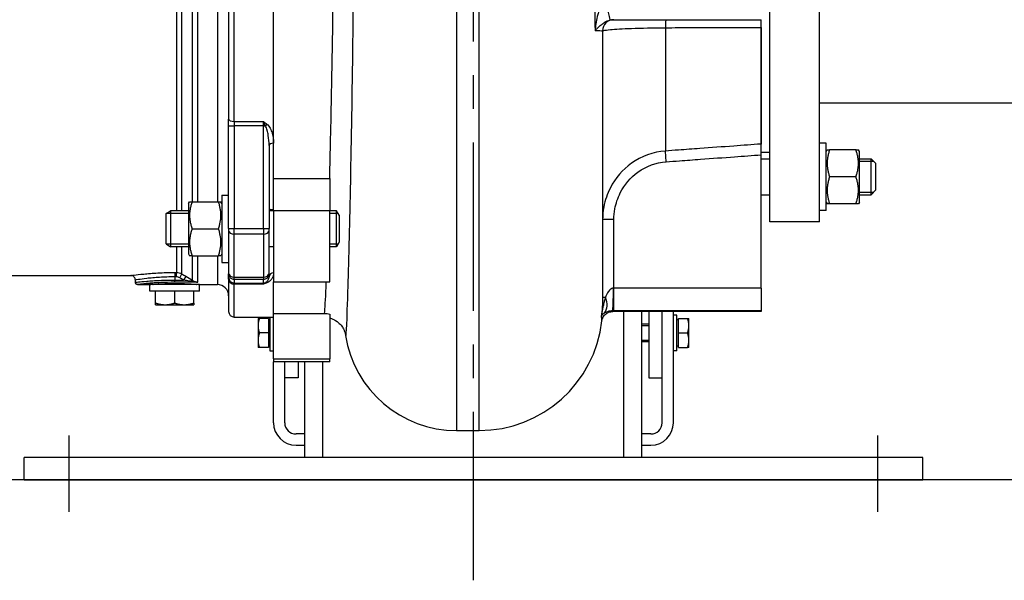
# Model space of a CAD drawing. Header units: millimetres. Extents: x 0 to 8400, y 0 to 5940.
# Tile 47 of 51: x 6911 to 7349, y 3468 to 3717. Entities that reach past the tile are written whole.
import ezdxf

# ---------------------------------------------------------------- set-up
doc = ezdxf.new("R2010")
doc.units = ezdxf.units.MM
doc.header["$LTSCALE"] = 20
doc.linetypes.add('MITTE', pattern=[2, 1.25, -0.25, 0.25, -0.25])
for name, color, linetype in [('02-LINIE-035', 2, 'CONTINUOUS'), ('03-LINIE-050', 3, 'CONTINUOUS'), ('05-ACHSE', 1, 'MITTE')]:
    doc.layers.add(name, color=color, linetype=linetype)

msp = doc.modelspace()

# ---------------------------------------------------------------- linework, layer by layer
at = {"layer": '02-LINIE-035'}
for p, q in [((7245.1, 3627.38), (7245.1, 3847.38)), ((7267.1, 3627.38), (7267.1, 3847.38)), ((6980.83, 3841.01), (6980.83, 3632.24)), ((6983.33, 3632.24), (6983.33, 3841.52)), ((6987.94, 3836.66), (6987.94, 3636.24)), ((6990.44, 3636.24), (6990.44, 3836.66)), ((6999.1, 3836.66), (6999.1, 3636.24)), ((7024.1, 3646.63), (7024.1, 3826.75)), ((7024.1, 3662.35), (7024.1, 3812.4)), ((7004.1, 3801.64), (7004.1, 3673.11)), ((7006.6, 3672.04), (7006.6, 3802.71)), ((7105.6, 3737.14), (7105.6, 3534.34)), ((7115.6, 3534.34), (7115.6, 3737.14)), ((7175.12, 3717.38), (7241.1, 3717.38)), ((7241.1, 3713.86), (7241.1, 3717.38)), ((7198.51, 3713.81), (7198.51, 3658.86)), ((7241.1, 3661.96), (7241.1, 3713.86)), ((7241.1, 3713.86), (7241.1, 3661.96)), ((7170.6, 3712.38), (7170.6, 3593.75)), ((7589.1, 3680.23), (7267.1, 3680.23)), ((7004.1, 3670.16), (7004.1, 3673.11)), ((7004.1, 3624.4), (7004.1, 3670.16)), ((7006.6, 3672.04), (7019.6, 3672.04)), ((7006.6, 3672.04), (7006.6, 3670.07)), ((7019.6, 3670.07), (7006.6, 3670.07)), ((7006.6, 3670.07), (7006.6, 3624.31)), ((7019.6, 3670.07), (7019.6, 3672.04)), ((7019.6, 3624.31), (7019.6, 3670.07)), ((7022.1, 3661.37), (7022.1, 3624.4)), ((7024.1, 3646.63), (7024.1, 3662.35)), ((7241.1, 3657.17), (7241.1, 3661.96)), ((7270.1, 3662.38), (7267.1, 3662.38)), ((7270.1, 3632.38), (7270.1, 3662.38)), ((7198.86, 3654.08), (7198.51, 3658.86)), ((7241.1, 3658.38), (7245.1, 3658.38)), ((7241.1, 3597.74), (7241.1, 3657.17)), ((7270.1, 3658.63), (7270.53, 3659.38)), ((7270.53, 3659.38), (7271.6, 3659.38)), ((7283.39, 3659.38), (7271.6, 3659.38)), ((7283.39, 3659.38), (7284.47, 3659.38)), ((7284.9, 3658.63), (7284.47, 3659.38)), ((7284.9, 3636.13), (7284.9, 3658.63)), ((7241.1, 3655.38), (7245.1, 3655.38)), ((7284.9, 3655.38), (7290.1, 3655.38)), ((7291.31, 3654.17), (7284.9, 3654.17)), ((7290.1, 3639.38), (7290.1, 3655.38)), ((7292.1, 3653.38), (7290.1, 3655.38)), ((7292.1, 3653.38), (7292.1, 3641.38)), ((7283.39, 3647.38), (7271.6, 3647.38)), ((7024.1, 3646.63), (7048.94, 3646.63)), ((7024.1, 3632.35), (7024.1, 3646.63)), ((7049.1, 3646.63), (7049.1, 3632.35)), ((7001.1, 3639.24), (7001.1, 3609.24)), ((7001.1, 3639.24), (7004.1, 3639.24)), ((7241.1, 3639.38), (7245.1, 3639.38)), ((7284.9, 3640.58), (7291.31, 3640.58)), ((7284.9, 3639.38), (7290.1, 3639.38)), ((7292.1, 3641.38), (7290.1, 3639.38)), ((6986.3, 3635.49), (6986.73, 3636.24)), ((6986.3, 3635.49), (6986.3, 3612.99)), ((6986.73, 3636.24), (6987.8, 3636.24)), ((6987.8, 3636.24), (6999.59, 3636.24)), ((6999.59, 3636.24), (7000.67, 3636.24)), ((7001.1, 3635.49), (7000.67, 3636.24)), ((7270.1, 3636.13), (7270.53, 3635.38)), ((7271.6, 3635.38), (7270.53, 3635.38)), ((7283.39, 3635.38), (7271.6, 3635.38)), ((7284.47, 3635.38), (7283.39, 3635.38)), ((7284.9, 3636.13), (7284.47, 3635.38)), ((6976.3, 3631.01), (6978.3, 3632.24)), ((6976.3, 3617.47), (6976.3, 3631.01)), ((6986.3, 3631.03), (6976.34, 3631.03)), ((6978.3, 3632.24), (6978.3, 3616.24)), ((6986.3, 3632.24), (6978.3, 3632.24)), ((7024.1, 3632.24), (7022.1, 3632.24)), ((7024.1, 3632.35), (7049.1, 3632.35)), ((7024.1, 3632.35), (7024.1, 3600.53)), ((7049.1, 3600.53), (7049.1, 3632.35)), ((7052.07, 3632.24), (7049.1, 3632.24)), ((7052.81, 3631.03), (7049.1, 3631.03)), ((7052.07, 3616.24), (7052.07, 3632.24)), ((7053.3, 3630.24), (7052.07, 3632.24)), ((7053.3, 3630.24), (7053.3, 3618.24)), ((7270.1, 3632.38), (7267.1, 3632.38)), ((7175.6, 3628.3), (7170.6, 3628.3)), ((7175.6, 3597.74), (7175.6, 3628.3)), ((7267.1, 3627.38), (7245.1, 3627.38)), ((6987.8, 3624.24), (6999.59, 3624.24)), ((7004.1, 3624.4), (7004.1, 3623.48)), ((7004.1, 3623.48), (7004.1, 3604.52)), ((7006.6, 3624.31), (7019.6, 3624.31)), ((7006.6, 3621.85), (7006.6, 3624.31)), ((7019.6, 3621.85), (7006.6, 3621.85)), ((7006.6, 3602.62), (7006.6, 3621.85)), ((7019.6, 3624.31), (7019.6, 3621.85)), ((7019.6, 3621.85), (7019.6, 3602.62)), ((7022.1, 3623.48), (7022.1, 3624.4)), ((7022.1, 3604.52), (7022.1, 3623.48)), ((6976.3, 3617.47), (6978.3, 3616.24)), ((6976.34, 3617.45), (6986.3, 3617.45)), ((6986.3, 3616.24), (6978.3, 3616.24)), ((6980.83, 3616.24), (6980.83, 3604.76)), ((6983.33, 3604.09), (6983.33, 3616.24)), ((7024.1, 3616.24), (7022.1, 3616.24)), ((7049.1, 3617.45), (7052.81, 3617.45)), ((7052.07, 3616.24), (7049.1, 3616.24)), ((7053.3, 3618.24), (7052.07, 3616.24)), ((6986.3, 3612.99), (6986.73, 3612.24)), ((6987.8, 3612.24), (6986.73, 3612.24)), ((6987.8, 3612.24), (6999.59, 3612.24)), ((6987.94, 3612.24), (6987.94, 3601.33)), ((6990.44, 3600.38), (6990.44, 3612.24)), ((6999.1, 3612.24), (6999.1, 3599.38)), ((7000.67, 3612.24), (6999.59, 3612.24)), ((7001.1, 3612.99), (7000.67, 3612.24)), ((7001.1, 3609.24), (7004.1, 3609.24)), ((6907.59, 3603.38), (6960.6, 3603.38)), ((6980.1, 3604.76), (6980.83, 3604.76)), ((6980.1, 3604.76), (6980.1, 3602.78)), ((6980.83, 3602.78), (6980.83, 3604.76)), ((6982.33, 3602.38), (6983.33, 3604.09)), ((6985.05, 3603.09), (6984.05, 3601.37)), ((7004.1, 3604.52), (7004.1, 3604.16)), ((7004.1, 3602.56), (7004.1, 3604.16)), ((7022.1, 3604.16), (7022.1, 3604.52)), ((7022.1, 3604.16), (7022.1, 3602.87)), ((6962.6, 3600.38), (6962.6, 3601.38)), ((6963.6, 3599.38), (6968.6, 3599.38)), ((6991.1, 3599.38), (6969.1, 3599.38)), ((6969.1, 3596.38), (6969.1, 3599.38)), ((6971.77, 3602.46), (6971.77, 3602.46)), ((6980.1, 3602.78), (6980.1, 3601.37)), ((6980.83, 3602.78), (6980.1, 3602.78)), ((6980.1, 3601.37), (6984.05, 3601.37)), ((6980.1, 3600.38), (6980.1, 3601.37)), ((6990.44, 3600.38), (6980.1, 3600.38)), ((6986.25, 3602.38), (6986.25, 3602.38)), ((6991.1, 3596.38), (6991.1, 3599.38)), ((6991.6, 3599.38), (6999.1, 3599.38)), ((7004.1, 3601.84), (7004.1, 3602.56)), ((7004.1, 3601.84), (7004.1, 3587.38)), ((7006.6, 3602.62), (7019.6, 3602.62)), ((7006.6, 3601.66), (7006.6, 3602.62)), ((7019.6, 3601.66), (7006.6, 3601.66)), ((7006.6, 3601.66), (7006.6, 3600.06)), ((7006.6, 3600.06), (7019.6, 3600.06)), ((7006.6, 3600.06), (7006.6, 3599.58)), ((7019.6, 3599.58), (7006.6, 3599.58)), ((7006.6, 3584.88), (7006.6, 3599.58)), ((7019.6, 3602.62), (7019.6, 3601.66)), ((7019.6, 3600.06), (7019.6, 3601.66)), ((7019.6, 3599.58), (7019.6, 3600.06)), ((7024.1, 3600.53), (7049.1, 3600.53)), ((7024.1, 3586.55), (7024.1, 3600.53)), ((7024.1, 3586.55), (7024.1, 3600.53)), ((6991.1, 3596.38), (6969.1, 3596.38)), ((6971.6, 3591.14), (6971.6, 3596.38)), ((6980.1, 3591.14), (6980.1, 3596.38)), ((6988.6, 3591.14), (6988.6, 3596.38)), ((7241.1, 3597.74), (7175.6, 3597.74)), ((7175.6, 3587.76), (7175.6, 3597.74)), ((7241.1, 3597.74), (7241.1, 3587.76)), ((6971.6, 3590.38), (6971.6, 3591.14)), ((6971.6, 3590.38), (6975.85, 3590.38)), ((6975.85, 3590.38), (6984.35, 3590.38)), ((6984.35, 3590.38), (6988.6, 3590.38)), ((6988.6, 3591.14), (6988.6, 3590.38)), ((7170.6, 3593.75), (7171.86, 3593.75)), ((7024.1, 3586.55), (7046.69, 3586.55)), ((7024.1, 3566.35), (7024.1, 3586.55)), ((7049.1, 3586.25), (7049.1, 3566.35)), ((7241.1, 3587.38), (7175.15, 3587.38)), ((7175.6, 3587.76), (7241.1, 3587.76)), ((7180.1, 3522.38), (7180.1, 3587.38)), ((7188.1, 3522.38), (7188.1, 3587.38)), ((7191.1, 3587.38), (7191.1, 3557.8)), ((7197.1, 3557.8), (7197.1, 3587.38)), ((7197.1, 3537.81), (7197.1, 3587.38)), ((7202.1, 3537.81), (7202.1, 3587.38)), ((7203.7, 3585.8), (7202.1, 3585.8)), ((7203.7, 3569.8), (7203.7, 3585.8)), ((7241.1, 3587.76), (7241.1, 3587.38)), ((7006.6, 3584.88), (7024.1, 3584.88)), ((7017.2, 3584.3), (7017.2, 3581.05)), ((7017.2, 3581.05), (7017.2, 3574.55)), ((7021.9, 3584.3), (7017.78, 3584.3)), ((7021.9, 3584.3), (7021.9, 3577.8)), ((7021.9, 3583.61), (7022.5, 3583.61)), ((7022.5, 3584.88), (7022.5, 3569.8)), ((7191.1, 3581.8), (7188.1, 3581.8)), ((7191.1, 3581.05), (7188.1, 3581.05)), ((7204.3, 3583.61), (7203.7, 3583.61)), ((7204.3, 3584.3), (7208.42, 3584.3)), ((7204.3, 3577.8), (7204.3, 3584.3)), ((7209, 3581.05), (7209, 3584.3)), ((7209, 3574.55), (7209, 3581.05)), ((7021.9, 3577.8), (7017.78, 3577.8)), ((7021.9, 3577.8), (7021.9, 3571.3)), ((7204.3, 3577.8), (7208.42, 3577.8)), ((7204.3, 3571.3), (7204.3, 3577.8)), ((7017.2, 3574.55), (7017.2, 3571.3)), ((7188.1, 3574.54), (7191.1, 3574.54)), ((7191.1, 3573.8), (7188.1, 3573.8)), ((7209, 3571.3), (7209, 3574.55)), ((7021.9, 3571.3), (7017.78, 3571.3)), ((7021.9, 3571.98), (7022.5, 3571.98)), ((7022.5, 3569.8), (7024.1, 3569.8)), ((7203.7, 3569.8), (7202.1, 3569.8)), ((7204.3, 3571.98), (7203.7, 3571.98)), ((7204.3, 3571.3), (7208.42, 3571.3)), ((7024.1, 3566.35), (7049.1, 3566.35)), ((7024.1, 3566.35), (7024.1, 3564.88)), ((7024.1, 3537.81), (7024.1, 3564.88)), ((7049.1, 3564.88), (7024.1, 3564.88)), ((7029.1, 3557.8), (7029.1, 3564.88)), ((7029.1, 3537.81), (7029.1, 3564.88)), ((7035.1, 3564.88), (7035.1, 3557.8)), ((7038.1, 3522.38), (7038.1, 3564.88)), ((7046.1, 3522.38), (7046.1, 3564.88)), ((7049.1, 3564.88), (7049.1, 3566.35)), ((7035.1, 3557.8), (7029.1, 3557.8)), ((7191.1, 3557.8), (7197.1, 3557.8)), ((7038.1, 3532.81), (7034.1, 3532.81)), ((7105.6, 3534.34), (7115.6, 3534.34)), ((7192.1, 3532.81), (7188.1, 3532.81)), ((7034.1, 3527.81), (7038.1, 3527.81)), ((7188.1, 3527.81), (7192.1, 3527.81)), ((7313.1, 3522.38), (6913.1, 3522.38)), ((6913.1, 3512.38), (6913.1, 3522.38)), ((7313.1, 3512.38), (7313.1, 3522.38)), ((6913.1, 3512.38), (7313.1, 3512.38))]:
    msp.add_line(p, q, dxfattribs=at)
for centre, radius, start, end in [((7175.6, 3712.38), 5, 90, 180), ((6970.66, 3600.38), 1.01, 202.9339, 202.935), ((6970.66, 3600.38), 1.01, 240.5497, 262.3718), ((6989.54, 3600.38), 1.01, 277.6282, 299.4503), ((6999.1, 3594.38), 5, 0, 90), ((7006.6, 3587.38), 2.5, 180, 270), ((7115.6, 3589.34), 55, 270, 353.6673), ((7105.6, 3584.34), 50, 188.7549, 270), ((7034.1, 3537.81), 10, 180, 270), ((7034.1, 3537.81), 5, 180, 270), ((7192.1, 3537.81), 10, 270, 0), ((7192.1, 3537.81), 5, 270, 0)]:
    msp.add_arc(centre, radius, start, end, dxfattribs=at)
for centre, major_axis, ratio, start_param, end_param in [((7171.73, 3726.99), (2.23, -9.75), 0.016611, 4.784748, 6.253612), ((7198.86, 3712.38), (0, 5), 0.072815, 0, 1.279945), ((7006.6, 3673.11), (-2.5, 0), 0.428436, 0, 1.570796), ((7006.6, 3670.16), (-2.5, 0), 0.034899, 0, 1.570796), ((7019.6, 3670.16), (2.5, 0), 0.034899, 4.712389, 5.063159), ((7021.15, 3670.01), (-1.26, -1.55), 0.292558, 4.367506, 4.905154), ((7024.1, 3661.37), (-2, 0), 0.491963, 4.712389, 6.283185), ((7006.6, 3624.4), (-2.5, 0), 0.034899, 0, 1.570796), ((7006.6, 3623.48), (-2.5, 0), 0.650865, 0, 1.570796), ((7019.6, 3624.4), (2.5, 0), 0.034899, 4.712389, 6.283185), ((7019.6, 3623.48), (2.5, 0), 0.650865, 4.712389, 6.283185), ((7006.6, 3604.52), (-2.5, 0), 0.759194, 0, 1.570796), ((7006.6, 3604.16), (-2.5, 0), 0.999391, 0, 1.570796), ((7019.6, 3604.52), (2.5, 0), 0.759194, 4.712389, 6.283185), ((7019.6, 3604.16), (2.5, 0), 0.999391, 4.712389, 6.283185), ((7024.1, 3602.87), (-2, 0), 0.870616, 4.712389, 6.283185), ((6980.82, 3599.73), (0.3, 3.04), 0.986789, 5.859209, 6.380861), ((6986.94, 3599.61), (1.09, 1.68), 0.36791, 0.127092, 1.054104), ((7006.6, 3602.56), (-2.5, 0), 0.999391, 0, 1.570796), ((7006.6, 3601.84), (-2.5, 0), 0.903572, 0, 1.570796), ((7019.6, 3602.56), (2.5, 0), 0.999391, 4.712389, 5.063159), ((7021.15, 3598.34), (-0.73, 1.86), 0.603842, 5.704409, 6.242057), ((7175.05, 3597.74), (-0.03, -10), 0.036481, 0.071609, 1.570892), ((7164.38, 3593.75), (6.61, -7.51), 0.646225, 0.106505, 1.053816)]:
    msp.add_ellipse(centre, major_axis=major_axis, ratio=ratio, start_param=start_param, end_param=end_param, dxfattribs=at)
for points, knots in [([(7050.61, 3736.96), (7050.37, 3715.08), (7050, 3693.22), (7049.37, 3664.06), (7049.16, 3655.03), (7048.94, 3646.63)], [-13.66902, -13.66902, -13.66902, -13.66902, -6.731376, -6.731376, -3.419023, -3.419023, -3.419023, -3.419023]), ([(7056.18, 3576.73), (7056.18, 3576.72), (7056.18, 3576.72), (7056.4, 3575.38), (7056.7, 3580.45), (7057.3, 3597.91), (7057.55, 3606.82), (7057.82, 3617.47), (7058.18, 3632.18), (7058.57, 3650.6), (7059.26, 3691.3), (7059.57, 3714.11), (7059.78, 3736.9)], [-12.711107, -12.711107, -12.711107, -12.711107, -12.679683, -12.679683, -4.876801, -4.876801, 0, 0, 0, 6.731376, 6.731376, 13.674464, 13.674464, 13.674464, 13.674464]), ([(7166.94, 3736.86), (7166.96, 3735.26), (7166.97, 3733.68), (7167.05, 3725.55), (7167.12, 3719.06), (7167.2, 3712.6)], [4.769859, 4.769859, 4.769859, 4.769859, 5.249295, 5.249295, 7.224666, 7.224666, 7.224666, 7.224666]), ([(7171.73, 3726.25), (7171.3, 3725.95), (7170.88, 3725.46), (7170.15, 3724.32), (7169.83, 3723.68), (7169.35, 3722.53), (7169.18, 3722.07), (7168.91, 3721.29), (7168.82, 3720.98), (7168.54, 3720.04), (7168.37, 3719.39), (7167.96, 3717.67), (7167.75, 3716.58), (7167.42, 3714.52), (7167.3, 3713.56), (7167.2, 3712.6)], [0, 0, 0, 0, 0.398067, 0.398067, 0.756888, 0.756888, 0.981152, 0.981152, 1.121316, 1.121316, 1.401645, 1.401645, 1.850172, 1.850172, 2.242632, 2.242632, 2.242632, 2.242632]), ([(7167.2, 3712.6), (7167.55, 3712.94), (7167.91, 3713.29), (7168.69, 3714.01), (7169.11, 3714.39), (7169.81, 3714.98), (7170.09, 3715.2), (7170.5, 3715.51), (7170.64, 3715.62), (7171.01, 3715.88), (7171.24, 3716.03), (7171.85, 3716.41), (7172.23, 3716.62), (7173.06, 3716.99), (7173.51, 3717.15), (7173.95, 3717.25)], [-2.242632, -2.242632, -2.242632, -2.242632, -1.850172, -1.850172, -1.401645, -1.401645, -1.121316, -1.121316, -0.981152, -0.981152, -0.756888, -0.756888, -0.398067, -0.398067, 0, 0, 0, 0]), ([(7173.95, 3717.25), (7174, 3717.26), (7174.05, 3717.27), (7174.18, 3717.29), (7174.25, 3717.31), (7174.45, 3717.34), (7174.58, 3717.35), (7174.84, 3717.37), (7174.98, 3717.38), (7175.12, 3717.38)], [-0.3417327, -0.3417327, -0.3417327, -0.3417327, -0.2990161, -0.2990161, -0.2306696, -0.2306696, -0.1213151, -0.1213151, 0, 0, 0, 0]), ([(7167.2, 3712.6), (7167.61, 3712.59), (7167.99, 3712.57), (7169.84, 3712.51), (7170.6, 3712.45), (7170.6, 3712.38)], [7.777896, 7.777896, 7.777896, 7.777896, 8.169718, 8.169718, 9.902689, 9.902689, 9.902689, 9.902689]), ([(7170.6, 3712.38), (7170.6, 3712.45), (7170.77, 3712.52), (7171.67, 3712.71), (7172.65, 3712.83), (7176.25, 3713.15), (7179.49, 3713.35), (7187.84, 3713.67), (7193.13, 3713.79), (7198.51, 3713.81)], [0, 0, 0, 0, 0.474243, 0.474243, 1.233033, 1.233033, 2.447096, 2.447096, 3.793948, 3.793948, 3.793948, 3.793948]), ([(7198.51, 3713.81), (7200.48, 3713.81), (7202.44, 3713.82), (7207.56, 3713.82), (7210.71, 3713.83), (7218.9, 3713.84), (7223.94, 3713.84), (7233.02, 3713.85), (7237.06, 3713.86), (7241.1, 3713.86)], [-4.73701, -4.73701, -4.73701, -4.73701, -4.144884, -4.144884, -3.197482, -3.197482, -1.681639, -1.681639, -0.466368, -0.466368, -0.466368, -0.466368]), ([(7019.6, 3672.04), (7019.6, 3672.04), (7019.61, 3672.04), (7019.61, 3672.03), (7020.13, 3671.66), (7020.65, 3671.28), (7021.15, 3670.89)], [0, 0, 0, 0, 0.00668, 0.00668, 0.00668, 1, 1, 1, 1]), ([(7020.46, 3670.08), (7020.17, 3670.75), (7019.89, 3671.41), (7019.61, 3672.03), (7019.6, 3672.03), (7019.6, 3672.04), (7019.6, 3672.04)], [0, 0, 0, 0, 0.99355, 0.99355, 0.99355, 1, 1, 1, 1]), ([(7022.1, 3661.37), (7022.1, 3662.85), (7022, 3664.34), (7021.77, 3665.81), (7021.76, 3665.85), (7021.75, 3665.9), (7021.75, 3665.94), (7021.64, 3666.63), (7021.5, 3667.32), (7021.31, 3668), (7021.3, 3668.05), (7021.29, 3668.09), (7021.27, 3668.14), (7021.08, 3668.81), (7020.86, 3669.49), (7020.46, 3670.08)], [0, 0, 0, 0, 0.5, 0.5, 0.5, 0.515316, 0.515316, 0.515316, 0.75, 0.75, 0.75, 0.766696, 0.766696, 0.766696, 1, 1, 1, 1]), ([(7021.15, 3670.89), (7021.8, 3670.36), (7022.24, 3669.69), (7022.61, 3668.99), (7022.97, 3668.3), (7023.25, 3667.57), (7023.46, 3666.84), (7023.9, 3665.37), (7024.1, 3663.85), (7024.1, 3662.35)], [0, 0, 0, 0, 0.25, 0.25, 0.25, 0.5, 0.5, 0.5, 1, 1, 1, 1]), ([(7241.1, 3661.96), (7237.06, 3661.66), (7233.02, 3661.37), (7223.95, 3660.71), (7218.9, 3660.34), (7210.71, 3659.75), (7207.56, 3659.52), (7202.44, 3659.15), (7200.48, 3659), (7198.51, 3658.86)], [-4.270642, -4.270642, -4.270642, -4.270642, -3.055992, -3.055992, -1.539841, -1.539841, -0.592247, -0.592247, 0, 0, 0, 0]), ([(7198.51, 3658.86), (7193.13, 3658.47), (7187.84, 3656.55), (7179.49, 3650.59), (7176.25, 3646.81), (7172.65, 3639.81), (7171.67, 3636.93), (7170.77, 3632.08), (7170.6, 3630.18), (7170.6, 3628.3)], [0, 0, 0, 0, 1.346851, 1.346851, 2.560915, 2.560915, 3.319704, 3.319704, 3.793947, 3.793947, 3.793947, 3.793947]), ([(7198.86, 3654.08), (7200.82, 3654.23), (7202.79, 3654.37), (7207.91, 3654.74), (7211.06, 3654.97), (7219.25, 3655.57), (7224.29, 3655.94), (7233.26, 3656.6), (7237.18, 3656.88), (7241.1, 3657.17)], [0, 0, 0, 0, 0.592247, 0.592247, 1.539841, 1.539841, 3.055992, 3.055992, 4.23567, 4.23567, 4.23567, 4.23567]), ([(7175.6, 3628.3), (7175.6, 3629.88), (7175.74, 3631.48), (7176.49, 3635.56), (7177.31, 3637.98), (7180.31, 3643.88), (7183, 3647.08), (7189.97, 3652.12), (7194.38, 3653.76), (7198.86, 3654.08)], [-3.793947, -3.793947, -3.793947, -3.793947, -3.319704, -3.319704, -2.560915, -2.560915, -1.346851, -1.346851, 0, 0, 0, 0]), ([(7022.1, 3632.96), (7022.1, 3632.99), (7022.15, 3633), (7022.36, 3632.98), (7022.57, 3632.93), (7023.01, 3632.83), (7023.21, 3632.79), (7023.57, 3632.73), (7023.72, 3632.71), (7023.96, 3632.7), (7024.03, 3632.7), (7024.1, 3632.7)], [0.3313934, 0.3313934, 0.3313934, 0.3313934, 0.4195606, 0.4195606, 0.5565138, 0.5565138, 0.649727, 0.649727, 0.7107946, 0.7107946, 0.7354672, 0.7354672, 0.7354672, 0.7354672]), ([(6960.6, 3603.38), (6960.6, 3603.38), (6960.6, 3603.38), (6960.6, 3603.38), (6960.6, 3603.38), (6961.12, 3603.45), (6962.09, 3603.58), (6962.1, 3603.58), (6962.1, 3603.58), (6962.11, 3603.58), (6963.08, 3603.71), (6964.53, 3603.89), (6966.31, 3604.07), (6966.33, 3604.07), (6966.34, 3604.07), (6966.36, 3604.07), (6967.25, 3604.16), (6968.23, 3604.25), (6969.27, 3604.33), (6970.33, 3604.42), (6971.45, 3604.49), (6972.63, 3604.56), (6972.64, 3604.56), (6972.66, 3604.56), (6972.67, 3604.56), (6975.03, 3604.69), (6977.54, 3604.76), (6980.1, 3604.76)], [0.4997703, 0.4997703, 0.4997703, 0.4997703, 0.4999989, 0.4999989, 0.4999989, 0.624176, 0.624176, 0.624176, 0.625, 0.625, 0.625, 0.7488351, 0.7488351, 0.7488351, 0.75, 0.75, 0.75, 0.8114336, 0.8114336, 0.8114336, 0.8741737, 0.8741737, 0.8741737, 0.875, 0.875, 0.875, 1, 1, 1, 1]), ([(6962.6, 3601.38), (6962.6, 3601.59), (6962.56, 3601.81), (6962.43, 3602.22), (6962.32, 3602.42), (6962.06, 3602.76), (6961.9, 3602.92), (6961.54, 3603.16), (6961.33, 3603.25), (6960.95, 3603.35), (6960.78, 3603.38), (6960.6, 3603.38)], [0, 0, 0, 0, 0.0647551, 0.0647551, 0.1297751, 0.1297751, 0.1947855, 0.1947855, 0.2597962, 0.2597962, 0.3128471, 0.3128471, 0.3128471, 0.3128471]), ([(7020.46, 3600.21), (7020.86, 3600.38), (7021.08, 3600.58), (7021.28, 3600.78), (7021.29, 3600.79), (7021.3, 3600.8), (7021.31, 3600.82), (7021.5, 3601.02), (7021.64, 3601.22), (7021.75, 3601.43), (7021.76, 3601.45), (7021.76, 3601.46), (7021.77, 3601.47), (7022, 3601.92), (7022.1, 3602.38), (7022.1, 3602.87)], [0, 0, 0, 0, 0.234382, 0.234382, 0.234382, 0.25, 0.25, 0.25, 0.486601, 0.486601, 0.486601, 0.5, 0.5, 0.5, 1, 1, 1, 1]), ([(7024.1, 3604.61), (7024.1, 3603.76), (7023.9, 3602.95), (7023.47, 3602.19), (7023.26, 3601.8), (7022.98, 3601.43), (7022.61, 3601.08), (7022.25, 3600.73), (7021.8, 3600.39), (7021.15, 3600.14)], [0, 0, 0, 0, 0.5, 0.5, 0.5, 0.75, 0.75, 0.75, 1, 1, 1, 1]), ([(6980.1, 3602.78), (6977.78, 3602.78), (6975.51, 3602.71), (6973.39, 3602.58), (6972.34, 3602.51), (6971.33, 3602.43), (6970.38, 3602.35), (6969.43, 3602.26), (6968.53, 3602.17), (6967.73, 3602.08), (6966.11, 3601.9), (6964.81, 3601.71), (6963.94, 3601.58), (6963.06, 3601.45), (6962.6, 3601.38), (6962.6, 3601.38), (6962.6, 3601.38), (6962.6, 3601.38), (6962.6, 3601.38)], [0, 0, 0, 0, 0.1249764, 0.1249764, 0.1249764, 0.187484, 0.187484, 0.187484, 0.2500009, 0.2500009, 0.2500009, 0.3750193, 0.3750193, 0.3750193, 0.5, 0.5, 0.5, 0.5002336, 0.5002336, 0.5002336, 0.5002336]), ([(6962.6, 3600.38), (6962.6, 3600.38), (6962.71, 3600.39), (6962.94, 3600.42), (6963.16, 3600.44), (6963.49, 3600.48), (6963.93, 3600.52), (6964.8, 3600.61), (6966.09, 3600.74), (6967.72, 3600.87), (6968.53, 3600.94), (6969.41, 3601.01), (6970.36, 3601.07), (6971.31, 3601.13), (6972.33, 3601.18), (6973.39, 3601.23), (6975.52, 3601.32), (6977.78, 3601.37), (6980.1, 3601.37)], [0.5002308, 0.5002308, 0.5002308, 0.5002308, 0.5625049, 0.5625049, 0.5625049, 0.6250074, 0.6250074, 0.6250074, 0.7499997, 0.7499997, 0.7499997, 0.8124083, 0.8124083, 0.8124083, 0.8747621, 0.8747621, 0.8747621, 1, 1, 1, 1]), ([(6963.6, 3599.38), (6963.49, 3599.38), (6963.38, 3599.4), (6963.18, 3599.46), (6963.08, 3599.52), (6962.91, 3599.65), (6962.83, 3599.73), (6962.71, 3599.91), (6962.66, 3600.01), (6962.61, 3600.2), (6962.6, 3600.29), (6962.6, 3600.38)], [0, 0, 0, 0, 0.0323409, 0.0323409, 0.0648519, 0.0648519, 0.0973571, 0.0973571, 0.1298625, 0.1298625, 0.1564237, 0.1564237, 0.1564237, 0.1564237]), ([(6980.1, 3600.38), (6977.91, 3600.38), (6975.78, 3600.33), (6973.77, 3600.23), (6972.78, 3600.19), (6971.81, 3600.13), (6970.92, 3600.07), (6970.24, 3600.02), (6969.61, 3599.98), (6969, 3599.93), (6968.81, 3599.91), (6968.61, 3599.89), (6968.42, 3599.88), (6968.42, 3599.88), (6968.41, 3599.88), (6968.4, 3599.88), (6966.87, 3599.74), (6965.67, 3599.62), (6964.85, 3599.52), (6964.85, 3599.52), (6964.85, 3599.52), (6964.84, 3599.52), (6964.43, 3599.48), (6964.13, 3599.44), (6963.92, 3599.42), (6963.71, 3599.39), (6963.6, 3599.38), (6963.6, 3599.38)], [0, 0, 0, 0, 0.1249422, 0.1249422, 0.1249422, 0.1871798, 0.1871798, 0.1871798, 0.234143, 0.234143, 0.234143, 0.2494257, 0.2494257, 0.2494257, 0.25, 0.25, 0.25, 0.3745954, 0.3745954, 0.3745954, 0.375, 0.375, 0.375, 0.4372824, 0.4372824, 0.4372824, 0.4997683, 0.4997683, 0.4997683, 0.4997683]), ([(6968.6, 3599.38), (6968.6, 3599.38), (6968.89, 3599.4), (6970.06, 3599.49), (6970.95, 3599.56), (6972.99, 3599.68), (6974.28, 3599.74), (6977.11, 3599.83), (6978.66, 3599.86), (6980.1, 3599.86), (6981.54, 3599.86), (6983.08, 3599.83), (6985.92, 3599.74), (6987.21, 3599.68), (6989.25, 3599.56), (6990.14, 3599.49), (6991.31, 3599.4), (6991.6, 3599.38), (6991.6, 3599.38)], [-1.733622, -1.733622, -1.733622, -1.733622, -1.300217, -1.300217, -0.866811, -0.866811, -0.433406, -0.433406, 0, 0, 0, 0.433406, 0.433406, 0.866811, 0.866811, 1.300217, 1.300217, 1.733622, 1.733622, 1.733622, 1.733622]), ([(6986.94, 3600.79), (6986.83, 3600.81), (6986.72, 3600.83), (6986.61, 3600.86), (6985.77, 3601.04), (6984.91, 3601.21), (6984.05, 3601.37)], [0, 0, 0, 0, 0.113307, 0.113307, 0.113307, 1, 1, 1, 1]), ([(6990.44, 3600.38), (6990.43, 3600.38), (6990.43, 3600.38), (6990.42, 3600.38), (6989.98, 3600.39), (6989.54, 3600.42), (6989.1, 3600.46), (6988.38, 3600.53), (6987.66, 3600.63), (6986.94, 3600.79)], [0, 0, 0, 0, 0.004716, 0.004716, 0.004716, 0.380509, 0.380509, 0.380509, 1, 1, 1, 1]), ([(7019.6, 3599.58), (7019.6, 3599.58), (7019.6, 3599.59), (7019.61, 3599.59), (7019.89, 3599.88), (7020.17, 3600.09), (7020.46, 3600.21)], [0, 0, 0, 0, 0.00645, 0.00645, 0.00645, 1, 1, 1, 1]), ([(7021.15, 3600.14), (7020.65, 3599.94), (7020.13, 3599.76), (7019.61, 3599.59), (7019.61, 3599.59), (7019.6, 3599.58), (7019.6, 3599.58)], [0, 0, 0, 0, 0.99332, 0.99332, 0.99332, 1, 1, 1, 1]), ([(7047.46, 3600.53), (7047.43, 3599.73), (7047.4, 3598.95), (7047.11, 3592.53), (7046.89, 3588.6), (7046.69, 3586.55)], [4.291994, 4.291994, 4.291994, 4.291994, 4.876801, 4.876801, 9.297365, 9.297365, 9.297365, 9.297365]), ([(7175.42, 3597.74), (7174.91, 3597.74), (7174.41, 3597.52), (7173.52, 3596.77), (7173.13, 3596.29), (7172.57, 3595.35), (7172.37, 3594.96), (7172.07, 3594.29), (7171.96, 3594.02), (7171.86, 3593.75)], [0, 0, 0, 0, 0.456407, 0.456407, 0.867815, 0.867815, 1.124946, 1.124946, 1.285652, 1.285652, 1.285652, 1.285652]), ([(7175.6, 3597.74), (7175.58, 3597.74), (7175.56, 3597.74), (7175.52, 3597.74), (7175.5, 3597.74), (7175.46, 3597.74), (7175.45, 3597.74), (7175.43, 3597.74), (7175.42, 3597.74), (7175.42, 3597.74)], [-0.05473149, -0.05473149, -0.05473149, -0.05473149, -0.03530181, -0.03530181, -0.01778773, -0.01778773, -0.00684144, -0.00684144, 0, 0, 0, 0]), ([(7171.86, 3593.75), (7171.72, 3593.32), (7171.58, 3592.88), (7171.31, 3591.88), (7171.17, 3591.33), (7170.96, 3590.4), (7170.88, 3590.04), (7170.76, 3589.49), (7170.73, 3589.31), (7170.63, 3588.83), (7170.57, 3588.53), (7170.42, 3587.75), (7170.33, 3587.26), (7170.15, 3586.23), (7170.05, 3585.69), (7169.97, 3585.14)], [-1.266165, -1.266165, -1.266165, -1.266165, -1.044184, -1.044184, -0.790492, -0.790492, -0.631934, -0.631934, -0.552656, -0.552656, -0.42581, -0.42581, -0.222856, -0.222856, 0.002296, 0.002296, 0.002296, 0.002296]), ([(7169.97, 3585.14), (7170, 3585.24), (7170.04, 3585.33), (7170.14, 3585.51), (7170.2, 3585.59), (7170.3, 3585.73), (7170.34, 3585.78), (7170.42, 3585.87), (7170.44, 3585.9), (7170.54, 3586), (7170.6, 3586.07), (7170.79, 3586.25), (7170.92, 3586.35), (7171.18, 3586.56), (7171.32, 3586.65), (7171.46, 3586.74)], [-0.002296, -0.002296, -0.002296, -0.002296, 0.222856, 0.222856, 0.42581, 0.42581, 0.552656, 0.552656, 0.631934, 0.631934, 0.790492, 0.790492, 1.044184, 1.044184, 1.266165, 1.266165, 1.266165, 1.266165]), ([(7170.26, 3583.27), (7170.26, 3583.27), (7170.27, 3583.28), (7170.27, 3583.33), (7170.28, 3583.38), (7170.31, 3583.54), (7170.33, 3583.66), (7170.43, 3583.97), (7170.47, 3584.1), (7170.59, 3584.39), (7170.64, 3584.52), (7170.84, 3584.9), (7171, 3585.2), (7171.58, 3585.89), (7171.93, 3586.26), (7172.94, 3586.89), (7173.53, 3587.16), (7174.51, 3587.35), (7174.83, 3587.38), (7175.15, 3587.38)], [-30.7803422, -30.7803422, -30.7803422, -30.7803422, -30.6129372, -30.6129372, -30.406077, -30.406077, -30.1992167, -30.1992167, -30.0957866, -30.0957866, -30.0327944, -30.0327944, -29.9385771, -29.9385771, -29.8662721, -29.8662721, -29.8103892, -29.8103892, -29.7854963, -29.7854963, -29.7854963, -29.7854963]), ([(7171.46, 3586.74), (7171.56, 3586.81), (7171.68, 3586.87), (7171.98, 3587.04), (7172.19, 3587.14), (7172.76, 3587.38), (7173.14, 3587.51), (7174.04, 3587.71), (7174.55, 3587.77), (7175.05, 3587.76)], [-1.285652, -1.285652, -1.285652, -1.285652, -1.124946, -1.124946, -0.867815, -0.867815, -0.456407, -0.456407, 0, 0, 0, 0]), ([(7175.05, 3587.76), (7175.08, 3587.76), (7175.1, 3587.76), (7175.16, 3587.76), (7175.19, 3587.76), (7175.29, 3587.76), (7175.35, 3587.76), (7175.47, 3587.76), (7175.53, 3587.76), (7175.6, 3587.76)], [0, 0, 0, 0, 0.00684144, 0.00684144, 0.01778773, 0.01778773, 0.03530181, 0.03530181, 0.05473149, 0.05473149, 0.05473149, 0.05473149]), ([(7049.1, 3584.51), (7050.14, 3584.22), (7051.03, 3583.78), (7052.62, 3582.77), (7053.25, 3582.2), (7054.34, 3581.02), (7054.7, 3580.47), (7055.28, 3579.5), (7055.46, 3579.1), (7055.75, 3578.4), (7055.84, 3578.12), (7056.01, 3577.57), (7056.06, 3577.36), (7056.13, 3577.04), (7056.15, 3576.92), (7056.17, 3576.79), (7056.18, 3576.76), (7056.18, 3576.73)], [11.7303984, 11.7303984, 11.7303984, 11.7303984, 11.7907363, 11.7907363, 11.8663301, 11.8663301, 11.9666751, 11.9666751, 12.083931, 12.083931, 12.2252376, 12.2252376, 12.4213793, 12.4213793, 12.617521, 12.617521, 12.7111068, 12.7111068, 12.7111068, 12.7111068]), ([(7169.97, 3585.14), (7170.06, 3583.52), (7170.15, 3582.81), (7170.24, 3583.06), (7170.25, 3583.15), (7170.26, 3583.28)], [27.2938, 27.2938, 27.2938, 27.2938, 30.206366, 30.206366, 30.819797, 30.819797, 30.819797, 30.819797])]:
    msp.add_open_spline(points, degree=3, knots=knots, dxfattribs=at)
for points, weights in [([(7271.6, 3659.38), (7269.6, 3653.38), (7271.6, 3647.38)], [1, 1.15470053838, 1]), ([(7283.39, 3647.38), (7285.39, 3653.38), (7283.39, 3659.38)], [1, 1.15470053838, 1]), ([(7271.6, 3647.38), (7269.6, 3641.38), (7271.6, 3635.38)], [1, 1.15470053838, 1]), ([(7283.39, 3635.38), (7285.39, 3641.38), (7283.39, 3647.38)], [1, 1.15470053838, 1]), ([(6987.8, 3636.24), (6985.8, 3630.24), (6987.8, 3624.24)], [1, 1.15470053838, 1]), ([(6999.59, 3624.24), (7001.59, 3630.24), (6999.59, 3636.24)], [1, 1.15470053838, 1]), ([(6987.8, 3624.24), (6985.8, 3618.24), (6987.8, 3612.24)], [1, 1.15470053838, 1]), ([(6999.59, 3612.24), (7001.59, 3618.24), (6999.59, 3624.24)], [1, 1.15470053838, 1]), ([(6971.6, 3591.14), (6973.88, 3590.38), (6975.85, 3590.38)], [1.59019535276, 1.71319739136, 1.71319739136]), ([(6975.85, 3590.38), (6977.82, 3590.38), (6980.1, 3591.14)], [1.71319739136, 1.71319739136, 1.59019535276]), ([(6980.1, 3591.14), (6982.38, 3590.38), (6984.35, 3590.38)], [1.59019535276, 1.71319739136, 1.71319739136]), ([(6984.35, 3590.38), (6986.32, 3590.38), (6988.6, 3591.14)], [1.71319739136, 1.71319739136, 1.59019535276]), ([(7017.78, 3584.3), (7017.2, 3582.56), (7017.2, 3581.05)], [1, 1.0379548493, 1]), ([(7017.2, 3584.3), (7017.2, 3584.3), (7017.78, 3584.3)], [1, 1.0379548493, 1]), ([(7017.2, 3581.05), (7017.2, 3579.54), (7017.78, 3577.8)], [1, 1.0379548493, 1]), ([(7209, 3581.05), (7209, 3582.56), (7208.42, 3584.3)], [1, 1.0379548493, 1]), ([(7208.42, 3584.3), (7209, 3584.3), (7209, 3584.3)], [1, 1.0379548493, 1]), ([(7208.42, 3577.8), (7209, 3579.54), (7209, 3581.05)], [1, 1.0379548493, 1]), ([(7017.78, 3577.8), (7017.2, 3576.06), (7017.2, 3574.55)], [1, 1.0379548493, 1]), ([(7209, 3574.55), (7209, 3576.06), (7208.42, 3577.8)], [1, 1.0379548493, 1]), ([(7017.2, 3574.55), (7017.2, 3573.04), (7017.78, 3571.3)], [1, 1.0379548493, 1]), ([(7208.42, 3571.3), (7209, 3573.04), (7209, 3574.55)], [1, 1.0379548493, 1]), ([(7017.78, 3571.3), (7017.2, 3571.3), (7017.2, 3571.3)], [1, 1.0379548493, 1]), ([(7209, 3571.3), (7209, 3571.3), (7208.42, 3571.3)], [1, 1.0379548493, 1])]:
    msp.add_rational_spline(points, weights, degree=2, dxfattribs=at)
for points in [[(7048.94, 3646.63), (7048.99, 3646.63), (7049.05, 3646.63), (7049.1, 3646.63)], [(6960.6, 3603.38), (6960.6, 3603.38), (6960.6, 3603.38), (6960.6, 3603.38)], [(6980.83, 3604.76), (6981.71, 3604.76), (6982.57, 3604.53), (6983.33, 3604.09)], [(6983.33, 3604.09), (6983.9, 3603.76), (6984.48, 3603.42), (6985.05, 3603.09)], [(6985.05, 3603.09), (6986.05, 3602.51), (6987.03, 3601.91), (6987.94, 3601.33)], [(6963.6, 3599.38), (6963.6, 3599.38), (6963.6, 3599.38), (6963.6, 3599.38)], [(6984.05, 3601.37), (6983.48, 3601.71), (6982.9, 3602.04), (6982.33, 3602.38)], [(6987.94, 3601.33), (6988.76, 3600.77), (6989.61, 3600.47), (6990.44, 3600.38)], [(7170.6, 3593.75), (7170.6, 3590.89), (7170.39, 3588), (7169.97, 3585.14)], [(7046.69, 3586.55), (7047.51, 3586.55), (7048.31, 3586.45), (7049.1, 3586.25)], [(7175.15, 3587.38), (7175.12, 3587.38), (7175.09, 3587.51), (7175.05, 3587.76)]]:
    msp.add_open_spline(points, degree=3, dxfattribs=at)
at = {"layer": '03-LINIE-050'}
msp.add_line((7539.1, 3512.38), (6179.3, 3512.38), dxfattribs=at)
at = {"layer": '05-ACHSE', "ltscale": 3}
for p, q in [((7113.1, 3467.61), (7113.1, 5573.1)), ((6933.1, 3498.18), (6933.1, 3532.18)), ((7293.1, 3498.18), (7293.1, 3532.18))]:
    msp.add_line(p, q, dxfattribs=at)

doc.saveas('drawing.dxf')
